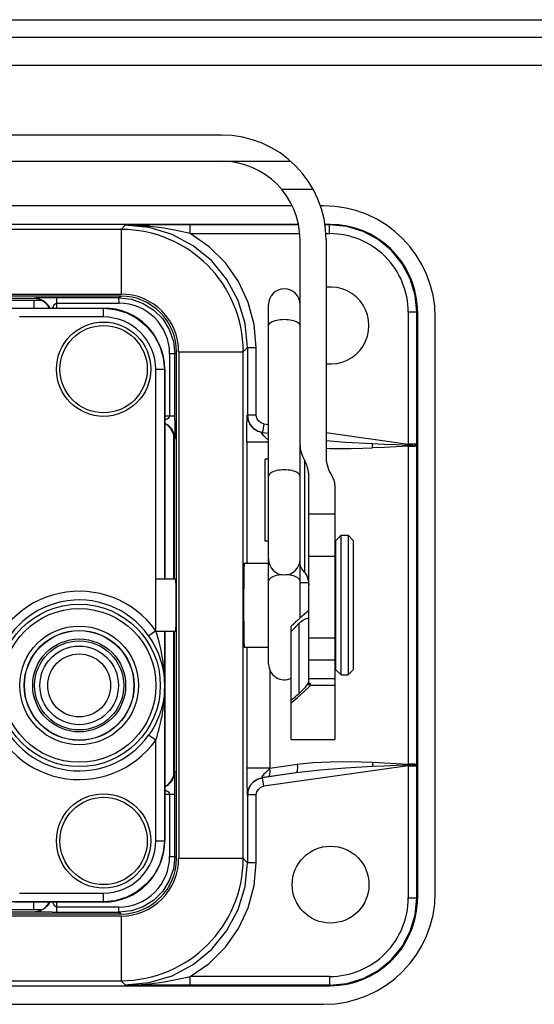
# Model space of a CAD drawing. Header units: millimetres. Extents: x 899 to 1733, y -688 to -112.
# Tile 12 of 26: x 1131 to 1144, y -560 to -535. Entities that reach past the tile are written whole.
import ezdxf

# ---------------------------------------------------------------- set-up
doc = ezdxf.new("R2010")
doc.units = ezdxf.units.MM
doc.header["$LTSCALE"] = 46.255
doc.layers.get('0').update_dxf_attribs({"linetype": 'CONTINUOUS'})

msp = doc.modelspace()

# ---------------------------------------------------------------- linework, layer by layer
at = {"color": 7, "linetype": 'Continuous'}
for p, q in [((1129.806, -535.112), (1179.014, -535.112)), ((1129.974, -535.561), (1178.296, -535.561)), ((1130.084, -536.279), (1169.138, -536.279)), ((1136.257, -538.076), (1130.533, -538.076)), ((1108.663, -538.749), (1138.038, -538.749)), ((1137.8, -539.466), (1138.614, -539.466)), ((1138.068, -539.894), (1108.633, -539.894)), ((1138.883, -539.894), (1138.802, -539.894)), ((1138.233, -540.371), (1108.468, -540.371)), ((1133.675, -540.5), (1113.026, -540.5)), ((1133.675, -540.5), (1133.675, -542.161)), ((1133.676, -540.5), (1133.785, -540.39)), ((1134.413, -540.387), (1133.785, -540.39)), ((1135.454, -540.384), (1135.115, -540.385)), ((1138.237, -540.384), (1135.454, -540.384)), ((1135.454, -540.609), (1135.454, -540.384)), ((1139.052, -540.371), (1138.916, -540.371)), ((1139.039, -540.384), (1138.917, -540.384)), ((1139.039, -540.384), (1139.052, -540.371)), ((1139.039, -540.609), (1139.039, -540.384)), ((1135.454, -540.609), (1138.262, -540.609)), ((1138.277, -549.099), (1138.277, -540.769)), ((1138.936, -540.609), (1139.039, -540.609)), ((1138.95, -540.769), (1138.95, -546.362)), ((1113.026, -542.161), (1133.675, -542.161)), ((1133.667, -542.214), (1113.034, -542.214)), ((1115.087, -542.318), (1131.615, -542.318)), ((1131.431, -542.273), (1115.27, -542.273)), ((1131.431, -542.273), (1131.44, -542.264)), ((1131.431, -542.318), (1131.431, -542.52)), ((1131.734, -542.259), (1131.615, -542.26)), ((1132.024, -542.52), (1132.024, -542.259)), ((1133.622, -542.259), (1133.667, -542.214)), ((1133.623, -542.394), (1133.622, -542.259)), ((1130.72, -542.526), (1133.221, -542.526)), ((1130.938, -542.52), (1133.226, -542.52)), ((1131.829, -542.526), (1131.794, -542.458)), ((1132.024, -542.394), (1133.623, -542.394)), ((1133.226, -542.52), (1133.221, -542.526)), ((1133.221, -542.75), (1133.221, -542.526)), ((1137.469, -548.962), (1137.469, -542.432)), ((1141.302, -542.61), (1141.283, -542.628)), ((1133.221, -542.75), (1131.064, -542.75)), ((1141.283, -542.628), (1141.059, -542.628)), ((1141.059, -542.628), (1141.059, -546.016)), ((1141.283, -546.066), (1141.283, -542.628)), ((1141.307, -557.558), (1141.307, -542.745)), ((1141.756, -557.536), (1141.756, -542.767)), ((1136.927, -543.532), (1136.818, -543.642)), ((1136.927, -543.532), (1137.152, -543.532)), ((1136.927, -543.532), (1136.927, -545.272)), ((1137.152, -545.272), (1137.152, -543.533)), ((1135.059, -543.695), (1134.924, -543.695)), ((1134.924, -543.695), (1134.924, -545.294)), ((1135.103, -543.651), (1135.059, -543.695)), ((1135.059, -545.412), (1135.059, -543.695)), ((1135.103, -556.652), (1135.103, -543.651)), ((1135.157, -543.642), (1136.818, -543.642)), ((1135.157, -543.642), (1135.157, -556.66)), ((1136.818, -556.661), (1136.818, -543.642)), ((1134.792, -544.097), (1134.567, -544.097)), ((1134.567, -550.809), (1134.567, -544.097)), ((1134.798, -544.091), (1134.792, -544.097)), ((1134.792, -544.097), (1134.792, -549.478)), ((1134.798, -544.091), (1134.798, -549.478)), ((1135.059, -545.294), (1134.798, -545.294)), ((1137.152, -545.272), (1136.923, -545.272)), ((1135.059, -545.412), (1135.059, -545.501)), ((1137.345, -545.494), (1137.314, -545.717)), ((1137.345, -545.494), (1137.469, -545.512)), ((1135.022, -545.747), (1135.022, -549.478)), ((1135.054, -545.877), (1135.045, -545.887)), ((1135.045, -549.478), (1135.045, -545.887)), ((1137.31, -545.717), (1137.314, -545.717)), ((1137.31, -545.717), (1137.456, -545.737)), ((1137.314, -545.717), (1137.469, -545.738)), ((1137.469, -545.919), (1137.388, -545.846)), ((1137.456, -545.737), (1137.469, -545.739)), ((1137.469, -545.747), (1137.456, -545.737)), ((1138.95, -545.72), (1141.059, -546.016)), ((1136.91, -545.959), (1137.469, -545.959)), ((1136.91, -545.959), (1136.91, -549.074)), ((1141.283, -546.016), (1141.059, -546.016)), ((1141.062, -546.042), (1141.059, -546.016)), ((1141.062, -546.042), (1141.064, -546.066)), ((1141.064, -554.237), (1141.064, -546.066)), ((1141.283, -557.674), (1141.283, -546.066)), ((1137.469, -546.403), (1137.379, -546.403)), ((1137.379, -548.513), (1137.379, -546.403)), ((1138.389, -546.425), (1138.389, -549.302)), ((1138.501, -552.209), (1138.501, -546.84)), ((1139.174, -547.073), (1139.174, -553.608)), ((1139.174, -547.812), (1138.501, -547.812)), ((1139.197, -548.49), (1139.332, -548.356)), ((1139.332, -548.356), (1139.511, -548.356)), ((1139.332, -551.947), (1139.332, -548.356)), ((1139.646, -548.49), (1139.511, -548.356)), ((1139.511, -548.356), (1139.511, -551.947)), ((1137.469, -548.513), (1137.379, -548.513)), ((1139.197, -551.812), (1139.197, -548.49)), ((1139.646, -548.49), (1139.646, -551.812)), ((1138.501, -548.895), (1139.174, -548.895)), ((1136.842, -549.074), (1137.469, -549.074)), ((1137.469, -551.666), (1137.469, -548.973)), ((1138.277, -550.487), (1138.277, -549.106)), ((1139.174, -549.074), (1139.197, -549.074)), ((1134.573, -549.478), (1135.074, -549.478)), ((1134.573, -550.825), (1134.573, -549.478)), ((1138.277, -549.569), (1138.495, -549.569)), ((1138.052, -553.608), (1138.052, -550.692)), ((1138.245, -550.631), (1138.245, -552.429)), ((1134.385, -550.94), (1134.567, -550.809)), ((1134.573, -550.825), (1135.074, -550.825)), ((1134.792, -550.825), (1134.792, -551.999)), ((1134.798, -550.825), (1134.798, -556.212)), ((1135.022, -550.825), (1135.022, -554.556)), ((1135.045, -554.416), (1135.045, -550.825)), ((1139.174, -551.004), (1138.501, -551.004)), ((1136.842, -551.229), (1137.469, -551.229)), ((1136.91, -551.229), (1136.91, -554.343)), ((1139.174, -551.229), (1139.197, -551.229)), ((1138.501, -551.556), (1139.174, -551.556)), ((1134.781, -551.841), (1134.777, -551.802)), ((1134.783, -551.875), (1134.781, -551.841)), ((1134.786, -551.903), (1134.783, -551.875)), ((1134.788, -551.938), (1134.786, -551.903)), ((1134.791, -552.012), (1134.787, -551.978)), ((1134.791, -551.994), (1134.788, -551.938)), ((1137.502, -551.823), (1137.502, -554.343)), ((1139.197, -551.812), (1139.332, -551.947)), ((1139.332, -551.947), (1139.511, -551.947)), ((1139.646, -551.812), (1139.511, -551.947)), ((1134.79, -552.031), (1134.791, -552.012)), ((1134.791, -552.012), (1134.792, -552.003)), ((1134.792, -552.003), (1134.792, -551.999)), ((1138.381, -552.375), (1138.546, -552.222)), ((1138.501, -552.039), (1139.174, -552.039)), ((1138.546, -552.169), (1138.501, -552.167)), ((1138.546, -552.169), (1138.501, -552.209)), ((1138.546, -552.222), (1138.546, -552.169)), ((1139.174, -552.222), (1138.546, -552.222)), ((1134.788, -552.494), (1134.791, -552.439)), ((1134.79, -552.402), (1134.791, -552.421)), ((1134.792, -552.434), (1134.791, -552.421)), ((1134.792, -552.434), (1134.792, -556.206)), ((1134.781, -552.59), (1134.784, -552.556)), ((1134.784, -552.556), (1134.786, -552.528)), ((1134.786, -552.528), (1134.788, -552.494)), ((1134.567, -553.623), (1134.385, -553.493)), ((1134.567, -556.206), (1134.567, -553.623)), ((1138.052, -553.608), (1139.174, -553.608)), ((1137.502, -554.343), (1138.205, -554.243)), ((1141.064, -554.237), (1141.062, -554.261)), ((1135.045, -554.416), (1135.054, -554.425)), ((1137.502, -554.343), (1136.91, -554.343)), ((1138.173, -554.465), (1137.314, -554.586)), ((1141.059, -554.286), (1137.345, -554.808)), ((1138.05, -554.482), (1137.456, -554.566)), ((1141.059, -554.286), (1141.062, -554.261)), ((1141.059, -554.286), (1141.283, -554.286)), ((1141.059, -554.286), (1141.059, -557.674)), ((1135.058, -554.719), (1135.058, -554.6)), ((1137.33, -554.583), (1137.31, -554.586)), ((1137.314, -554.586), (1137.31, -554.586)), ((1137.345, -554.808), (1137.314, -554.586)), ((1137.456, -554.566), (1137.33, -554.583)), ((1134.792, -554.814), (1134.86, -554.779)), ((1134.798, -555.009), (1135.059, -555.009)), ((1134.924, -555.009), (1134.924, -556.608)), ((1136.923, -555.031), (1136.927, -555.031)), ((1137.152, -555.031), (1136.927, -555.031)), ((1136.927, -555.031), (1136.927, -556.77)), ((1137.152, -556.771), (1137.152, -555.031)), ((1134.567, -556.206), (1134.792, -556.206)), ((1134.792, -556.206), (1134.798, -556.212)), ((1134.924, -556.607), (1135.059, -556.607)), ((1135.059, -556.607), (1135.103, -556.652)), ((1136.818, -556.66), (1135.157, -556.66)), ((1136.818, -556.661), (1136.927, -556.77)), ((1137.152, -556.771), (1136.927, -556.77)), ((1133.221, -557.777), (1130.72, -557.777)), ((1133.226, -557.783), (1130.938, -557.783)), ((1131.064, -557.552), (1133.221, -557.552)), ((1131.431, -557.985), (1131.431, -557.783)), ((1132.024, -558.044), (1132.024, -557.783)), ((1133.221, -557.777), (1133.221, -557.552)), ((1133.221, -557.777), (1133.226, -557.783)), ((1141.059, -557.674), (1141.283, -557.674)), ((1141.283, -557.674), (1141.302, -557.693)), ((1131.615, -557.985), (1115.087, -557.985)), ((1115.27, -558.03), (1131.431, -558.03)), ((1131.44, -558.039), (1131.431, -558.03)), ((1131.906, -558.044), (1131.817, -558.044)), ((1131.906, -558.044), (1133.622, -558.044)), ((1133.622, -557.909), (1132.024, -557.909)), ((1133.622, -558.044), (1133.622, -557.909)), ((1133.667, -558.088), (1133.622, -558.044)), ((1133.675, -558.142), (1113.026, -558.142)), ((1113.034, -558.088), (1133.667, -558.088)), ((1133.675, -558.142), (1133.675, -559.803)), ((1113.026, -559.803), (1133.675, -559.803)), ((1133.785, -559.912), (1133.676, -559.803)), ((1139.039, -559.694), (1135.454, -559.694)), ((1135.454, -559.919), (1135.454, -559.694)), ((1139.039, -559.694), (1139.039, -559.919)), ((1107.649, -559.932), (1139.052, -559.932)), ((1134.375, -559.916), (1133.785, -559.912)), ((1134.736, -559.917), (1134.375, -559.916)), ((1139.039, -559.919), (1135.448, -559.919)), ((1139.052, -559.932), (1139.039, -559.919)), ((1107.819, -560.409), (1138.883, -560.409))]:
    msp.add_line(p, q, dxfattribs=at)
for points in [[(1134.413, -540.422), (1134.203, -540.404), (1133.993, -540.393), (1133.785, -540.39)], [(1136.927, -543.532), (1136.867, -542.919), (1136.688, -542.33), (1136.398, -541.787), (1136.007, -541.31), (1135.531, -540.92), (1134.988, -540.629), (1134.398, -540.451), (1133.785, -540.39)], [(1134.413, -540.422), (1134.401, -540.403), (1134.388, -540.392), (1134.375, -540.387)], [(1135.115, -540.385), (1134.768, -540.386), (1134.413, -540.387)], [(1135.454, -540.608), (1135.134, -540.536), (1134.785, -540.471), (1134.413, -540.422)], [(1141.283, -542.628), (1141.24, -542.191), (1141.113, -541.77), (1140.905, -541.382), (1140.626, -541.042), (1140.286, -540.762), (1139.898, -540.555), (1139.477, -540.427), (1139.039, -540.384)], [(1137.152, -543.533), (1137.1, -542.945), (1136.947, -542.376), (1136.697, -541.842), (1136.357, -541.36), (1135.939, -540.944), (1135.454, -540.609)], [(1131.794, -542.458), (1131.695, -542.359), (1131.57, -542.295), (1131.431, -542.273)], [(1131.615, -542.26), (1131.548, -542.261), (1131.492, -542.262), (1131.454, -542.263), (1131.44, -542.264)], [(1131.44, -542.264), (1131.579, -542.286), (1131.7, -542.346), (1131.787, -542.428)], [(1133.622, -542.259), (1131.895, -542.259), (1131.787, -542.259), (1131.734, -542.259)], [(1133.622, -542.259), (1133.942, -542.295), (1134.246, -542.401), (1134.518, -542.572), (1134.745, -542.8), (1134.916, -543.072), (1135.023, -543.376), (1135.059, -543.695)], [(1131.787, -542.428), (1131.799, -542.443), (1131.84, -542.52)], [(1131.92, -542.52), (1131.922, -542.514), (1131.931, -542.487), (1131.947, -542.454), (1131.969, -542.423), (1131.994, -542.402), (1132.024, -542.394)], [(1133.221, -542.526), (1133.527, -542.556), (1133.822, -542.646), (1134.093, -542.791), (1134.332, -542.986), (1134.527, -543.224), (1134.672, -543.496), (1134.761, -543.791), (1134.792, -544.097)], [(1137.469, -542.974), (1137.469, -542.963), (1137.476, -542.943), (1137.488, -542.923), (1137.507, -542.904), (1137.531, -542.886), (1137.561, -542.869), (1137.596, -542.854), (1137.635, -542.841), (1137.678, -542.83), (1137.724, -542.821), (1137.772, -542.814), (1137.822, -542.811), (1137.873, -542.809)], [(1137.873, -542.809), (1137.923, -542.811), (1137.973, -542.814), (1138.021, -542.821), (1138.067, -542.83), (1138.11, -542.841), (1138.149, -542.854), (1138.184, -542.869), (1138.214, -542.886), (1138.238, -542.904), (1138.257, -542.923), (1138.269, -542.943), (1138.276, -542.963), (1138.277, -542.974)], [(1134.924, -545.294), (1134.916, -545.323), (1134.895, -545.348), (1134.863, -545.371), (1134.829, -545.387), (1134.802, -545.396), (1134.798, -545.397)], [(1136.91, -545.959), (1136.91, -545.817), (1136.911, -545.652), (1136.913, -545.496), (1136.915, -545.383), (1136.917, -545.316), (1136.919, -545.278), (1136.922, -545.27), (1136.923, -545.272)], [(1137.31, -545.717), (1137.187, -545.681), (1137.079, -545.612), (1136.995, -545.515), (1136.942, -545.398), (1136.923, -545.272)], [(1136.927, -545.272), (1136.946, -545.399), (1136.999, -545.515), (1137.083, -545.612), (1137.191, -545.681), (1137.314, -545.717)], [(1137.345, -545.494), (1137.27, -545.47), (1137.207, -545.419), (1137.166, -545.35), (1137.152, -545.272)], [(1134.792, -545.475), (1134.865, -545.511), (1134.964, -545.608), (1135.03, -545.734), (1135.054, -545.877)], [(1135.045, -545.887), (1135.023, -545.748), (1134.959, -545.623), (1134.86, -545.524), (1134.798, -545.492)], [(1135.059, -545.501), (1135.058, -545.613), (1135.058, -545.696), (1135.057, -545.771), (1135.056, -545.831), (1135.055, -545.864), (1135.054, -545.877)], [(1137.388, -545.846), (1137.346, -545.804), (1137.313, -545.763), (1137.295, -545.733), (1137.294, -545.718), (1137.31, -545.717)], [(1138.95, -545.922), (1139.447, -545.962), (1140.137, -546.002)], [(1138.95, -546.122), (1139.036, -546.126), (1139.216, -546.13), (1139.35, -546.131), (1139.592, -546.13), (1139.892, -546.123), (1140.144, -546.114)], [(1140.137, -546.002), (1140.44, -546.015), (1140.748, -546.029), (1141.062, -546.042)], [(1140.144, -546.114), (1140.142, -546.075), (1140.14, -546.037), (1140.137, -546.002)], [(1141.064, -546.066), (1140.752, -546.084), (1140.445, -546.101), (1140.144, -546.114)], [(1141.062, -546.042), (1141.119, -546.043), (1141.172, -546.045), (1141.218, -546.049)], [(1141.064, -546.066), (1141.095, -546.066), (1141.148, -546.066)], [(1141.148, -546.066), (1141.168, -546.066), (1141.19, -546.065), (1141.206, -546.067), (1141.217, -546.066)], [(1141.242, -546.065), (1141.23, -546.067), (1141.217, -546.066)], [(1141.283, -546.066), (1141.275, -546.06), (1141.253, -546.054), (1141.218, -546.049)], [(1141.274, -546.066), (1141.254, -546.065), (1141.242, -546.065)], [(1141.283, -546.066), (1141.281, -546.066), (1141.274, -546.066)], [(1137.873, -546.677), (1137.822, -546.679), (1137.772, -546.683), (1137.724, -546.689), (1137.678, -546.698), (1137.635, -546.709), (1137.596, -546.722), (1137.561, -546.737), (1137.531, -546.754), (1137.507, -546.772), (1137.488, -546.791), (1137.476, -546.811), (1137.469, -546.831), (1137.469, -546.842)], [(1138.277, -546.842), (1138.276, -546.831), (1138.269, -546.811), (1138.257, -546.791), (1138.238, -546.772), (1138.214, -546.754), (1138.184, -546.737), (1138.149, -546.722), (1138.11, -546.709), (1138.067, -546.698), (1138.021, -546.689), (1137.973, -546.683), (1137.923, -546.679), (1137.873, -546.677)], [(1136.842, -549.074), (1136.838, -549.111), (1136.834, -549.218), (1136.831, -549.389), (1136.828, -549.613), (1136.827, -549.872), (1136.826, -550.151)], [(1138.389, -549.302), (1138.325, -549.218), (1138.288, -549.148), (1138.277, -549.099)], [(1137.831, -549.372), (1137.822, -549.372), (1137.772, -549.376), (1137.724, -549.383), (1137.678, -549.391), (1137.635, -549.402), (1137.596, -549.416), (1137.561, -549.431), (1137.531, -549.447), (1137.507, -549.465), (1137.488, -549.485), (1137.476, -549.504), (1137.469, -549.525), (1137.469, -549.535)], [(1138.277, -549.535), (1138.276, -549.525), (1138.269, -549.504), (1138.257, -549.485), (1138.238, -549.465), (1138.214, -549.447), (1138.184, -549.431), (1138.149, -549.416), (1138.11, -549.402), (1138.067, -549.391), (1138.021, -549.383), (1137.973, -549.376), (1137.923, -549.372), (1137.914, -549.372)], [(1138.389, -549.302), (1138.452, -549.397), (1138.489, -549.509), (1138.501, -549.633)], [(1135.074, -549.478), (1135.075, -549.484), (1135.078, -549.538), (1135.081, -549.64), (1135.083, -549.785), (1135.085, -549.96), (1135.085, -550.151)], [(1135.085, -550.151), (1135.085, -550.342), (1135.083, -550.516), (1135.081, -550.66), (1135.078, -550.763), (1135.075, -550.818), (1135.074, -550.825)], [(1136.826, -550.151), (1136.827, -550.43), (1136.828, -550.69), (1136.831, -550.913), (1136.834, -551.084), (1136.838, -551.192), (1136.842, -551.229)], [(1138.277, -550.602), (1138.266, -550.611), (1138.256, -550.621), (1138.245, -550.631)], [(1138.491, -550.51), (1138.46, -550.499), (1138.413, -550.51), (1138.351, -550.544), (1138.277, -550.602)], [(1134.78, -551.925), (1134.777, -551.904), (1134.773, -551.879), (1134.769, -551.853), (1134.763, -551.823), (1134.757, -551.791), (1134.749, -551.756), (1134.74, -551.718), (1134.73, -551.675), (1134.717, -551.629), (1134.702, -551.579), (1134.684, -551.523), (1134.662, -551.462), (1134.636, -551.395), (1134.604, -551.32), (1134.565, -551.238), (1134.516, -551.146), (1134.455, -551.044), (1134.385, -550.94)], [(1134.777, -551.802), (1134.775, -551.779), (1134.773, -551.755), (1134.77, -551.729), (1134.767, -551.701), (1134.764, -551.67), (1134.759, -551.637), (1134.755, -551.601), (1134.749, -551.562), (1134.743, -551.519), (1134.736, -551.473), (1134.727, -551.423), (1134.717, -551.368), (1134.705, -551.308), (1134.691, -551.243), (1134.675, -551.172), (1134.655, -551.094), (1134.631, -551.009), (1134.603, -550.914), (1134.567, -550.809)], [(1134.787, -551.978), (1134.785, -551.963), (1134.783, -551.945), (1134.78, -551.925)], [(1134.792, -551.999), (1134.792, -551.999), (1134.791, -551.997), (1134.791, -551.994)], [(1138.277, -552.402), (1138.351, -552.331), (1138.414, -552.262), (1138.461, -552.201), (1138.491, -552.152)], [(1134.791, -552.421), (1134.788, -552.454), (1134.786, -552.469), (1134.783, -552.486), (1134.781, -552.506)], [(1134.791, -552.439), (1134.791, -552.436), (1134.792, -552.434), (1134.792, -552.434)], [(1138.052, -552.666), (1138.216, -552.523), (1138.381, -552.375)], [(1138.245, -552.429), (1138.256, -552.42), (1138.266, -552.411), (1138.277, -552.402)], [(1134.781, -552.506), (1134.777, -552.527), (1134.774, -552.551), (1134.769, -552.578), (1134.764, -552.607), (1134.757, -552.639), (1134.75, -552.674), (1134.741, -552.713), (1134.731, -552.755), (1134.718, -552.801), (1134.703, -552.851), (1134.685, -552.907), (1134.663, -552.968), (1134.637, -553.035), (1134.605, -553.11), (1134.566, -553.192), (1134.517, -553.285), (1134.455, -553.388), (1134.385, -553.493)], [(1134.567, -553.623), (1134.603, -553.516), (1134.633, -553.42), (1134.656, -553.334), (1134.676, -553.255), (1134.693, -553.183), (1134.706, -553.118), (1134.718, -553.058), (1134.728, -553.004), (1134.737, -552.954), (1134.744, -552.908), (1134.75, -552.866), (1134.755, -552.827), (1134.76, -552.791), (1134.764, -552.759), (1134.768, -552.728), (1134.771, -552.7), (1134.773, -552.675), (1134.776, -552.651), (1134.778, -552.629), (1134.781, -552.59)], [(1138.205, -554.243), (1138.211, -554.326), (1138.207, -554.397), (1138.194, -554.446), (1138.173, -554.465)], [(1138.205, -554.243), (1138.602, -554.2), (1139.052, -554.177), (1139.564, -554.173), (1140.144, -554.189)], [(1140.144, -554.189), (1140.142, -554.228), (1140.14, -554.266), (1140.137, -554.301)], [(1140.144, -554.189), (1140.445, -554.202), (1140.752, -554.219), (1141.064, -554.237)], [(1141.218, -554.254), (1141.173, -554.258), (1141.12, -554.26), (1141.062, -554.261)], [(1141.217, -554.237), (1141.207, -554.236), (1141.192, -554.237), (1141.172, -554.237), (1141.152, -554.237), (1141.131, -554.237), (1141.064, -554.237)], [(1141.217, -554.237), (1141.228, -554.236), (1141.249, -554.238)], [(1141.218, -554.254), (1141.253, -554.249), (1141.275, -554.243), (1141.283, -554.237)], [(1141.249, -554.238), (1141.259, -554.237), (1141.268, -554.237), (1141.276, -554.237), (1141.281, -554.237), (1141.283, -554.237)], [(1134.86, -554.779), (1134.959, -554.68), (1135.023, -554.555), (1135.045, -554.416)], [(1135.054, -554.425), (1135.032, -554.564), (1134.971, -554.685), (1134.89, -554.772)], [(1135.058, -554.6), (1135.057, -554.533), (1135.056, -554.477), (1135.055, -554.439), (1135.054, -554.425)], [(1136.91, -554.343), (1136.91, -554.483), (1136.911, -554.632), (1136.913, -554.792), (1136.915, -554.908), (1136.917, -554.98), (1136.919, -555.023), (1136.922, -555.033), (1136.923, -555.031)], [(1137.502, -554.343), (1137.488, -554.363), (1137.458, -554.394), (1137.422, -554.427), (1137.385, -554.46), (1137.35, -554.496), (1137.329, -554.519), (1137.307, -554.55), (1137.294, -554.573), (1137.293, -554.584), (1137.31, -554.586)], [(1137.456, -554.566), (1137.482, -554.546), (1137.499, -554.499), (1137.506, -554.428), (1137.502, -554.343)], [(1140.137, -554.301), (1139.447, -554.341), (1138.791, -554.394), (1138.173, -554.465)], [(1141.062, -554.261), (1140.748, -554.274), (1140.44, -554.287), (1140.137, -554.301)], [(1135.059, -556.607), (1135.059, -554.88), (1135.058, -554.772), (1135.058, -554.719)], [(1136.923, -555.031), (1136.942, -554.904), (1136.995, -554.788), (1137.079, -554.691), (1137.187, -554.622), (1137.31, -554.586)], [(1137.314, -554.586), (1137.191, -554.622), (1137.083, -554.691), (1136.999, -554.787), (1136.946, -554.904), (1136.927, -555.031)], [(1134.89, -554.772), (1134.875, -554.784), (1134.798, -554.825)], [(1134.798, -554.905), (1134.804, -554.907), (1134.831, -554.916), (1134.864, -554.932), (1134.895, -554.954), (1134.915, -554.979), (1134.924, -555.009)], [(1137.152, -555.031), (1137.166, -554.95), (1137.205, -554.886), (1137.27, -554.833), (1137.345, -554.808)], [(1134.792, -556.206), (1134.761, -556.512), (1134.672, -556.807), (1134.527, -557.079), (1134.332, -557.317), (1134.093, -557.512), (1133.822, -557.657), (1133.527, -557.747), (1133.221, -557.777)], [(1135.059, -556.607), (1135.023, -556.927), (1134.916, -557.231), (1134.745, -557.503), (1134.518, -557.73), (1134.246, -557.901), (1133.942, -558.008), (1133.622, -558.044)], [(1133.785, -559.912), (1134.398, -559.852), (1134.988, -559.673), (1135.531, -559.383), (1136.007, -558.992), (1136.398, -558.516), (1136.688, -557.973), (1136.867, -557.384), (1136.927, -556.77)], [(1135.454, -559.694), (1135.939, -559.358), (1136.358, -558.942), (1136.697, -558.46), (1136.947, -557.926), (1137.1, -557.357), (1137.152, -556.771)], [(1131.431, -558.03), (1131.57, -558.008), (1131.695, -557.944), (1131.794, -557.845), (1131.826, -557.783)], [(1131.843, -557.777), (1131.807, -557.85), (1131.71, -557.949), (1131.584, -558.015), (1131.44, -558.039)], [(1132.024, -557.909), (1131.995, -557.901), (1131.97, -557.88), (1131.947, -557.848), (1131.931, -557.814), (1131.921, -557.787), (1131.92, -557.783)], [(1139.039, -559.919), (1139.477, -559.876), (1139.898, -559.748), (1140.286, -559.54), (1140.626, -559.261), (1140.905, -558.921), (1141.113, -558.533), (1141.24, -558.112), (1141.283, -557.674)], [(1131.817, -558.044), (1131.704, -558.043), (1131.622, -558.043), (1131.547, -558.042), (1131.487, -558.041), (1131.454, -558.04), (1131.44, -558.039)], [(1134.413, -559.881), (1134.785, -559.832), (1135.133, -559.767), (1135.454, -559.694)], [(1133.785, -559.912), (1133.994, -559.909), (1134.203, -559.899), (1134.413, -559.881)], [(1134.375, -559.916), (1134.388, -559.911), (1134.401, -559.9), (1134.413, -559.881)], [(1135.448, -559.919), (1135.26, -559.919), (1135.067, -559.918), (1134.908, -559.918), (1134.736, -559.917)]]:
    msp.add_lwpolyline(points, dxfattribs=at)
for centre, radius in [((1133.226, -544.091), 1.212), ((1133.226, -544.091), 1.122), ((1132.598, -552.216), 2.087), ((1132.598, -552.216), 1.975), ((1132.598, -552.216), 1.526), ((1132.598, -552.216), 1.413), ((1132.598, -552.216), 1.407), ((1132.598, -552.216), 1.195), ((1132.598, -552.216), 1.145), ((1132.598, -552.216), 1.01), ((1132.598, -552.216), 0.809), ((1133.226, -556.212), 1.212), ((1133.226, -556.212), 1.122), ((1139.062, -557.334), 0.988)]:
    msp.add_circle(centre, radius, dxfattribs=at)
for centre, radius, start, end in [((1136.257, -540.769), 2.693, 0, 90), ((1136.257, -540.769), 2.02, 0, 90), ((1138.883, -542.767), 2.873, 0, 90), ((1133.675, -543.642), 3.142, 0.0019, 89.9984), ((1139.039, -542.628), 2.02, 359.9975, 90.001), ((1137.873, -542.43), 0.404, 0, 180), ((1139.062, -542.969), 0.988, 263.4215, 96.5775), ((1133.675, -543.642), 1.481, 0.0042, 90.0002), ((1133.622, -543.695), 1.302, 0.0052, 89.98), ((1139.062, -542.745), 2.244, 0, 6.0897), ((1133.221, -544.097), 1.347, 359.9988, 90.0012), ((1137.873, -548.973), 0.404, 180, 0), ((1132.598, -552.216), 2.42, 35.5419, 168.703), ((1132.598, -552.216), 2.196, 35.5419, 168.703), ((1137.873, -551.666), 0.404, 180, 296.4466), ((1132.598, -552.216), 2.2, 355.1626, 4.8374), ((1132.598, -552.216), 2.42, 191.297, 324.4581), ((1132.598, -552.216), 2.196, 191.297, 324.4581), ((1133.221, -556.206), 1.347, 269.9988, 0.0012), ((1133.622, -556.607), 1.302, 269.9971, 359.9981), ((1133.675, -556.66), 1.481, 270.0014, 0), ((1133.675, -556.66), 3.142, 270.0016, 359.9986), ((1138.883, -557.536), 2.873, 270, 0), ((1139.039, -557.674), 2.02, 269.9979, 0.0021), ((1139.062, -557.558), 2.244, 353.9103, 0)]:
    msp.add_arc(centre, radius, start, end, dxfattribs=at)
for centre, major_axis, ratio, start_param, end_param in [((1139.052, -542.616), (1.587, 1.587), 0.999805, -0.736827, 0.785301), ((1133.667, -543.651), (-1.016, -1.016), 0.999695, 2.356347, 3.926839), ((1133.226, -544.091), (-1.111, -1.111), 0.999924, 2.356226, 3.926959), ((1139.174, -546.009), (0.898, 0), 0.95613, 3.141593, 3.646953), ((1139.848, -546.362), (0.898, 0), 0.95613, 3.141593, 3.727278), ((1137.603, -546.84), (0.898, 0), 0.95613, 0, 0.505361), ((1138.726, -547.073), (0.449, 0), 0.95613, 0, 0.585686), ((1138.546, -551.498), (2.007, 2.007), 0.32492, 7.560999, 7.775945), ((1138.826, -551.271), (1.899, 1.891), 0.322301, 1.555673, 1.658749), ((1138.829, -551.235), (1.965, 1.963), 0.174609, -2.143594, -2.04048), ((1133.226, -556.211), (1.111, -1.111), 0.999924, -0.785366, 0.785366), ((1133.667, -556.652), (-1.016, 1.016), 0.999695, 2.356347, 3.926839), ((1139.052, -557.687), (-1.587, 1.587), 0.999805, 2.356292, 3.87842)]:
    msp.add_ellipse(centre, major_axis=major_axis, ratio=ratio, start_param=start_param, end_param=end_param, dxfattribs=at)

doc.saveas('drawing.dxf')
